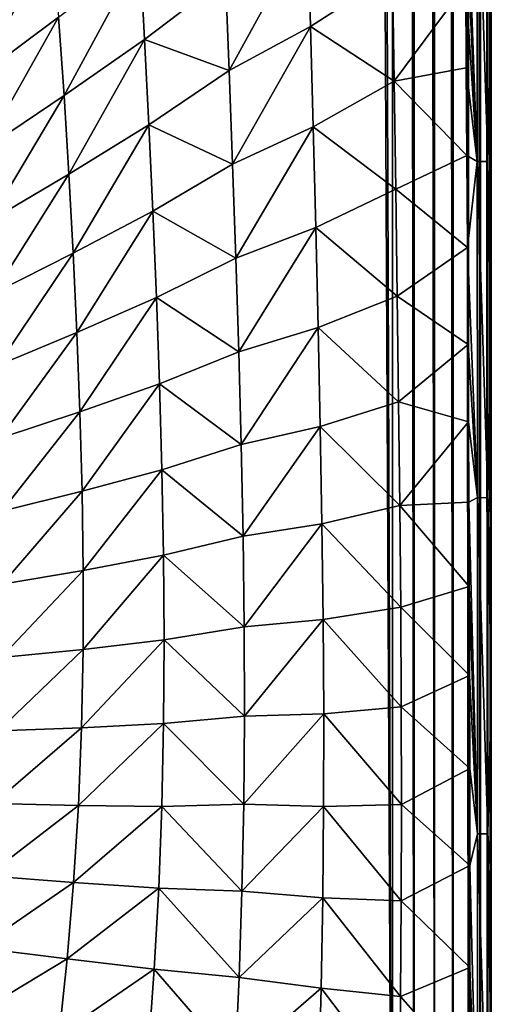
# Model space of a CAD drawing. Header units: metres. Extents: x -23 to 23, y -199 to 23.
# Tile 18 of 112: x 16.39 to 21.22, y -183.73 to -173.64. Entities that reach past the tile are written whole.
import ezdxf

# ---------------------------------------------------------------- set-up
doc = ezdxf.new("R2010")
doc.units = ezdxf.units.M
doc.layers.add('solid_509541_180_SW0001', color=7, linetype='CONTINUOUS')

msp = doc.modelspace()

# ---------------------------------------------------------------- linework, layer by layer
at = {"layer": 'solid_509541_180_SW0001'}
for points in [[(19.568743, -3.586129, 243), (20.209421, -189, 243), (20.209421, 0, 243)], [(20.430847, -189, 242.975174), (20.209421, 0, 243), (20.209421, -189, 243)], [(20.430622, 0, 242.975235), (20.209421, 0, 243), (20.430847, -189, 242.975174)], [(20.430622, 0, 242.975235), (20.430847, -189, 242.975174), (20.640865, -189, 242.902145)], [(20.430622, 0, 242.975235), (20.640865, -189, 242.902145), (20.640865, 0, 242.902145)], [(20.640865, 0, 242.902145), (20.640865, -189, 242.902145), (20.829733, -189, 242.784348)], [(20.640865, 0, 242.902145), (20.829733, -189, 242.784348), (20.829733, 0, 242.784348)], [(20.829733, 0, 242.784348), (20.829733, -189, 242.784348), (20.987867, -189, 242.627716)], [(20.829733, 0, 242.784348), (20.987867, -189, 242.627716), (20.987867, 0, 242.627716)], [(20.987867, 0, 242.627716), (20.987867, -189, 242.627716), (21.107435, -189, 242.439972)], [(20.987867, 0, 242.627716), (21.107435, -189, 242.439972), (21.107435, 0, 242.439972)], [(21.107435, 0, 242.439972), (21.110292, -189, 242.434082), (21.18251, -189, 242.230423)], [(21.107435, 0, 242.439972), (21.107435, -189, 242.439972), (21.110292, -189, 242.434082)], [(21.107435, 0, 242.439972), (21.18251, -189, 242.230423), (21.18251, 0, 242.230423)], [(21.18251, 0, 242.230423), (21.209375, -189, 242.00946), (21.209375, 0, 242.00946)], [(21.18251, 0, 242.230423), (21.184349, -189, 242.222519), (21.209375, -189, 242.00946)], [(21.18251, 0, 242.230423), (21.18251, -189, 242.230423), (21.184349, -189, 242.222519)], [(21.209375, 0, 242.00946), (21.209375, -189, 242.00946), (21.220919, -48.618351, 240.789825)], [(20.209421, -189, 243), (19.568743, -3.586129, 243), (19.316486, -4.761213, 243)], [(19.316486, -4.761213, 243), (18.993776, -5.918785, 243), (-20.209421, -189, 243)], [(19.316486, -4.761213, 243), (-20.209421, -189, 243), (20.209421, -189, 243)], [(18.993776, -5.918785, 243), (18.601791, -7.054702, 243), (-20.209421, -189, 243)], [(18.601791, -7.054702, 243), (18.141941, -8.164902, 243), (-20.209421, -189, 243)], [(18.141941, -8.164902, 243), (17.615858, -9.2454, 243), (-20.209421, -189, 243)], [(17.615858, -9.2454, 243), (17.025412, -10.292294, 243), (-20.209421, -189, 243)], [(17.025412, -10.292294, 243), (16.372877, -11.301532, 243), (-20.209421, -189, 243)], [(21.220631, -54.464607, 240.820251), (21.220919, -48.618351, 240.789825), (21.209375, -189, 242.00946)], [(21.220533, -59.999996, 240.830566), (21.220631, -54.464607, 240.820251), (21.209375, -189, 242.00946)], [(21.220533, -158.999954, 240.830566), (21.220533, -59.999996, 240.830566), (21.209375, -189, 242.00946)], [(21.220505, -159.441467, 240.833618), (21.220533, -158.999954, 240.830566), (21.209375, -189, 242.00946)], [(21.220421, -159.868912, 240.842422), (21.220505, -159.441467, 240.833618), (21.209375, -189, 242.00946)], [(21.220394, -160.076965, 240.845306), (21.220421, -159.868912, 240.842422), (21.209375, -189, 242.00946)], [(21.220423, -160.286285, 240.842377), (21.220394, -160.076965, 240.845306), (21.209375, -189, 242.00946)], [(21.220474, -160.511154, 240.836914), (21.220423, -160.286285, 240.842377), (21.209375, -189, 242.00946)], [(21.220509, -160.733368, 240.833221), (21.220474, -160.511154, 240.836914), (21.209375, -189, 242.00946)], [(21.22057, -161.037994, 240.826675), (21.220509, -160.733368, 240.833221), (21.209375, -189, 242.00946)], [(21.22068, -161.336624, 240.815063), (21.22057, -161.037994, 240.826675), (21.209375, -189, 242.00946)], [(21.221277, -163.430679, 240.751923), (21.22068, -161.336624, 240.815063), (21.209375, -189, 242.00946)], [(21.221136, -165.638931, 240.767014), (21.221277, -163.430679, 240.751923), (21.209375, -189, 242.00946)], [(21.221008, -168.078262, 240.78038), (21.221136, -165.638931, 240.767014), (21.209375, -189, 242.00946)], [(21.22101, -170.76767, 240.780289), (21.221008, -168.078262, 240.78038), (21.209375, -189, 242.00946)], [(21.186544, -171.652786, 240.443359), (21.22101, -170.76767, 240.780289), (21.221128, -173.728149, 240.767807)], [(21.221128, -173.728149, 240.767807), (21.22101, -170.76767, 240.780289), (21.209375, -189, 242.00946)], [(21.078199, -171.651642, 240.124512), (21.078371, -175.094849, 240.106522), (20.95348, -171.677505, 239.908264)], [(21.078371, -175.094849, 240.106522), (20.956596, -172.46051, 239.909515), (20.95348, -171.677505, 239.908264)], [(21.186716, -175.096848, 240.425369), (21.078371, -175.094849, 240.106522), (21.078199, -171.651642, 240.124512)], [(21.186544, -171.652786, 240.443359), (21.186716, -175.096848, 240.425369), (21.078199, -171.651642, 240.124512)], [(21.186544, -171.652786, 240.443359), (21.221128, -173.728149, 240.767807), (21.186716, -175.096848, 240.425369)], [(21.078371, -175.094849, 240.106522), (20.960556, -173.282654, 239.911194), (20.956596, -172.46051, 239.909515)], [(18.53623, -174.165329, 236.304169), (18.500065, -173.215973, 236.281128), (19.343239, -172.696915, 237.547592)], [(18.53623, -174.165329, 236.304169), (19.343239, -172.696915, 237.547592), (19.370153, -173.713943, 237.561295)], [(19.370153, -173.713943, 237.561295), (19.343239, -172.696915, 237.547592), (20.209225, -173.171402, 238.810806)], [(15.95969, -174.23587, 232.343018), (15.883296, -173.498199, 232.247391), (16.726376, -172.827072, 233.582855)], [(15.95969, -174.23587, 232.343018), (16.726376, -172.827072, 233.582855), (16.789392, -173.619247, 233.661057)], [(16.844679, -174.418991, 233.721481), (16.789392, -173.619247, 233.661057), (17.623381, -172.981277, 234.961914)], [(16.844679, -174.418991, 233.721481), (17.623381, -172.981277, 234.961914), (17.669821, -173.846085, 235.007996)], [(17.669821, -173.846085, 235.007996), (17.623381, -172.981277, 234.961914), (18.500065, -173.215973, 236.281128)], [(19.370153, -173.713943, 237.561295), (20.209225, -173.171402, 238.810806), (20.225611, -174.274445, 238.81398)], [(20.225611, -174.274445, 238.81398), (20.209225, -173.171402, 238.810806), (20.960556, -173.282654, 239.911194)], [(17.669821, -173.846085, 235.007996), (18.500065, -173.215973, 236.281128), (18.53623, -174.165329, 236.304169)], [(20.225611, -174.274445, 238.81398), (20.960556, -173.282654, 239.911194), (20.965298, -174.137482, 239.91333)], [(21.078371, -175.094849, 240.106522), (20.965298, -174.137482, 239.91333), (20.960556, -173.282654, 239.911194)], [(16.02393, -174.972321, 232.419891), (15.95969, -174.23587, 232.343018), (16.789392, -173.619247, 233.661057)], [(16.02393, -174.972321, 232.419891), (16.789392, -173.619247, 233.661057), (16.844679, -174.418991, 233.721481)], [(18.571241, -175.124283, 236.318634), (18.53623, -174.165329, 236.304169), (19.370153, -173.713943, 237.561295)], [(18.571241, -175.124283, 236.318634), (19.370153, -173.713943, 237.561295), (19.397038, -174.742188, 237.568771)], [(19.397038, -174.742188, 237.568771), (19.370153, -173.713943, 237.561295), (20.225611, -174.274445, 238.81398)], [(21.186716, -175.096848, 240.425369), (21.221128, -173.728149, 240.767807), (21.221321, -176.972275, 240.747437)], [(21.221321, -176.972275, 240.747437), (21.221128, -173.728149, 240.767807), (21.209375, -189, 242.00946)], [(16.8941, -175.224625, 233.767487), (16.844679, -174.418991, 233.721481), (17.669821, -173.846085, 235.007996)], [(16.8941, -175.224625, 233.767487), (17.669821, -173.846085, 235.007996), (17.713188, -174.722183, 235.041077)], [(17.713188, -174.722183, 235.041077), (17.669821, -173.846085, 235.007996), (18.53623, -174.165329, 236.304169)], [(17.713188, -174.722183, 235.041077), (18.53623, -174.165329, 236.304169), (18.571241, -175.124283, 236.318634)], [(20.225611, -174.274445, 238.81398), (20.965298, -174.137482, 239.91333), (20.970701, -175.033325, 239.915863)], [(21.078371, -175.094849, 240.106522), (20.970701, -175.033325, 239.915863), (20.965298, -174.137482, 239.91333)], [(19.397038, -174.742188, 237.568771), (20.225611, -174.274445, 238.81398), (20.241957, -175.379456, 238.814514)], [(20.241957, -175.379456, 238.814514), (20.225611, -174.274445, 238.81398), (20.970701, -175.033325, 239.915863)], [(16.078749, -175.708847, 232.48172), (16.02393, -174.972321, 232.419891), (16.844679, -174.418991, 233.721481)], [(16.078749, -175.708847, 232.48172), (16.844679, -174.418991, 233.721481), (16.8941, -175.224625, 233.767487)], [(16.938175, -176.034576, 233.802628), (16.8941, -175.224625, 233.767487), (17.713188, -174.722183, 235.041077)], [(16.938175, -176.034576, 233.802628), (17.713188, -174.722183, 235.041077), (17.753595, -175.605148, 235.064194)], [(17.753595, -175.605148, 235.064194), (17.713188, -174.722183, 235.041077), (18.571241, -175.124283, 236.318634)], [(18.604334, -176.08606, 236.326996), (18.571241, -175.124283, 236.318634), (19.397038, -174.742188, 237.568771)], [(18.604334, -176.08606, 236.326996), (19.397038, -174.742188, 237.568771), (19.423187, -175.772491, 237.571808)], [(19.423187, -175.772491, 237.571808), (19.397038, -174.742188, 237.568771), (20.241957, -175.379456, 238.814514)], [(20.241957, -175.379456, 238.814514), (20.970701, -175.033325, 239.915863), (20.976635, -175.978424, 239.918747)], [(21.078371, -175.094849, 240.106522), (20.976635, -175.978424, 239.918747), (20.970701, -175.033325, 239.915863)], [(21.078371, -175.094849, 240.106522), (21.078573, -178.539322, 240.085129), (20.976635, -175.978424, 239.918747)], [(21.186918, -178.541061, 240.403992), (21.078573, -178.539322, 240.085129), (21.078371, -175.094849, 240.106522)], [(21.186716, -175.096848, 240.425369), (21.186918, -178.541061, 240.403992), (21.078371, -175.094849, 240.106522)], [(21.186716, -175.096848, 240.425369), (21.221321, -176.972275, 240.747437), (21.186918, -178.541061, 240.403992)], [(17.753595, -175.605148, 235.064194), (18.571241, -175.124283, 236.318634), (18.604334, -176.08606, 236.326996)], [(16.12525, -176.446777, 232.532318), (16.078749, -175.708847, 232.48172), (16.8941, -175.224625, 233.767487)], [(16.12525, -176.446777, 232.532318), (16.8941, -175.224625, 233.767487), (16.938175, -176.034576, 233.802628)], [(19.423187, -175.772491, 237.571808), (20.241957, -175.379456, 238.814514), (20.257631, -176.476593, 238.813324)], [(20.257631, -176.476593, 238.813324), (20.241957, -175.379456, 238.814514), (20.976635, -175.978424, 239.918747)], [(16.976374, -176.847305, 233.830276), (16.938175, -176.034576, 233.802628), (17.753595, -175.605148, 235.064194)], [(16.976374, -176.847305, 233.830276), (17.753595, -175.605148, 235.064194), (17.790316, -176.490829, 235.080338)], [(17.790316, -176.490829, 235.080338), (17.753595, -175.605148, 235.064194), (18.604334, -176.08606, 236.326996)], [(18.634291, -177.0448, 236.331497), (18.604334, -176.08606, 236.326996), (19.423187, -175.772491, 237.571808)], [(18.634291, -177.0448, 236.331497), (19.423187, -175.772491, 237.571808), (19.447601, -176.79715, 237.571976)], [(19.447601, -176.79715, 237.571976), (19.423187, -175.772491, 237.571808), (20.257631, -176.476593, 238.813324)], [(20.257631, -176.476593, 238.813324), (20.976635, -175.978424, 239.918747), (20.982882, -176.971909, 239.921906)], [(21.078573, -178.539322, 240.085129), (20.982882, -176.971909, 239.921906), (20.976635, -175.978424, 239.918747)], [(16.163246, -177.187256, 232.575378), (16.12525, -176.446777, 232.532318), (16.938175, -176.034576, 233.802628)], [(16.163246, -177.187256, 232.575378), (16.938175, -176.034576, 233.802628), (16.976374, -176.847305, 233.830276)], [(17.790316, -176.490829, 235.080338), (18.604334, -176.08606, 236.326996), (18.634291, -177.0448, 236.331497)], [(17.007408, -177.66124, 233.853516), (16.976374, -176.847305, 233.830276), (17.790316, -176.490829, 235.080338)], [(17.007408, -177.66124, 233.853516), (17.790316, -176.490829, 235.080338), (17.822035, -177.375565, 235.092224)], [(17.822035, -177.375565, 235.092224), (17.790316, -176.490829, 235.080338), (18.634291, -177.0448, 236.331497)], [(19.447601, -176.79715, 237.571976), (20.257631, -176.476593, 238.813324), (20.271921, -177.558609, 238.811203)], [(20.271921, -177.558609, 238.811203), (20.257631, -176.476593, 238.813324), (20.982882, -176.971909, 239.921906)], [(18.659641, -177.995956, 236.33403), (18.634291, -177.0448, 236.331497), (19.447601, -176.79715, 237.571976)], [(18.659641, -177.995956, 236.33403), (19.447601, -176.79715, 237.571976), (19.469135, -177.810364, 237.570663)], [(19.469135, -177.810364, 237.570663), (19.447601, -176.79715, 237.571976), (20.271921, -177.558609, 238.811203)], [(16.191605, -177.931, 232.614227), (16.163246, -177.187256, 232.575378), (16.976374, -176.847305, 233.830276)], [(16.191605, -177.931, 232.614227), (16.976374, -176.847305, 233.830276), (17.007408, -177.66124, 233.853516)], [(20.271921, -177.558609, 238.811203), (20.982882, -176.971909, 239.921906), (20.98753, -177.764023, 239.92421)], [(21.078573, -178.539322, 240.085129), (20.98753, -177.764023, 239.92421), (20.982882, -176.971909, 239.921906)], [(21.186918, -178.541061, 240.403992), (21.221321, -176.972275, 240.747437), (21.221415, -178.711502, 240.737549)], [(21.221415, -178.711502, 240.737549), (21.221321, -176.972275, 240.747437), (21.209375, -189, 242.00946)], [(17.822035, -177.375565, 235.092224), (18.634291, -177.0448, 236.331497), (18.659641, -177.995956, 236.33403)], [(17.029543, -178.474838, 233.874847), (17.007408, -177.66124, 233.853516), (17.822035, -177.375565, 235.092224)], [(17.029543, -178.474838, 233.874847), (17.822035, -177.375565, 235.092224), (17.847103, -178.256287, 235.102097)], [(17.847103, -178.256287, 235.102097), (17.822035, -177.375565, 235.092224), (18.659641, -177.995956, 236.33403)], [(19.469135, -177.810364, 237.570663), (20.271921, -177.558609, 238.811203), (20.284107, -178.621185, 238.808762)], [(20.284107, -178.621185, 238.808762), (20.271921, -177.558609, 238.811203), (20.98753, -177.764023, 239.92421)], [(16.208591, -178.678009, 232.651581), (16.191605, -177.931, 232.614227), (17.007408, -177.66124, 233.853516)], [(16.208591, -178.678009, 232.651581), (17.007408, -177.66124, 233.853516), (17.029543, -178.474838, 233.874847)], [(18.678835, -178.936417, 236.336075), (18.659641, -177.995956, 236.33403), (19.469135, -177.810364, 237.570663)], [(18.678835, -178.936417, 236.336075), (19.469135, -177.810364, 237.570663), (19.486605, -178.808487, 237.568909)], [(19.486605, -178.808487, 237.568909), (19.469135, -177.810364, 237.570663), (20.284107, -178.621185, 238.808762)], [(20.284107, -178.621185, 238.808762), (20.98753, -177.764023, 239.92421), (20.992121, -178.58696, 239.926682)], [(21.078573, -178.539322, 240.085129), (20.992121, -178.58696, 239.926682), (20.98753, -177.764023, 239.92421)], [(17.847103, -178.256287, 235.102097), (18.659641, -177.995956, 236.33403), (18.678835, -178.936417, 236.336075)], [(17.040831, -179.286484, 233.896179), (17.029543, -178.474838, 233.874847), (17.847103, -178.256287, 235.102097)], [(17.040831, -179.286484, 233.896179), (17.847103, -178.256287, 235.102097), (17.863733, -179.130707, 235.111649)], [(17.863733, -179.130707, 235.111649), (17.847103, -178.256287, 235.102097), (18.678835, -178.936417, 236.336075)], [(16.212185, -179.42749, 232.689392), (16.208591, -178.678009, 232.651581), (17.029543, -178.474838, 233.874847)], [(16.212185, -179.42749, 232.689392), (17.029543, -178.474838, 233.874847), (17.040831, -179.286484, 233.896179)], [(21.078573, -178.539322, 240.085129), (21.078684, -181.985397, 240.073349), (20.992121, -178.58696, 239.926682)], [(21.187029, -181.985626, 240.392197), (21.078684, -181.985397, 240.073349), (21.078573, -178.539322, 240.085129)], [(21.186918, -178.541061, 240.403992), (21.187029, -181.985626, 240.392197), (21.078573, -178.539322, 240.085129)], [(21.186918, -178.541061, 240.403992), (21.221415, -178.711502, 240.737549), (21.221493, -180.53447, 240.729172)], [(21.186918, -178.541061, 240.403992), (21.221493, -180.53447, 240.729172), (21.187029, -181.985626, 240.392197)], [(19.486605, -178.808487, 237.568909), (20.284107, -178.621185, 238.808762), (20.293495, -179.662552, 238.806488)], [(20.284107, -178.621185, 238.808762), (20.992121, -178.58696, 239.926682), (20.996201, -179.450012, 239.928802)], [(20.293495, -179.662552, 238.806488), (20.284107, -178.621185, 238.808762), (20.996201, -179.450012, 239.928802)], [(21.078684, -181.985397, 240.073349), (20.996201, -179.450012, 239.928802), (20.992121, -178.58696, 239.926682)], [(21.221493, -180.53447, 240.729172), (21.221415, -178.711502, 240.737549), (21.209375, -189, 242.00946)], [(18.690357, -179.864456, 236.338684), (18.678835, -178.936417, 236.336075), (19.486605, -178.808487, 237.568909)], [(18.690357, -179.864456, 236.338684), (19.486605, -178.808487, 237.568909), (19.498873, -179.789856, 237.567505)], [(19.498873, -179.789856, 237.567505), (19.486605, -178.808487, 237.568909), (20.293495, -179.662552, 238.806488)], [(17.863733, -179.130707, 235.111649), (18.678835, -178.936417, 236.336075), (18.690357, -179.864456, 236.338684)], [(17.039335, -180.094635, 233.918793), (17.863733, -179.130707, 235.111649), (17.870171, -179.997147, 235.122101)], [(17.039335, -180.094635, 233.918793), (17.040831, -179.286484, 233.896179), (17.863733, -179.130707, 235.111649)], [(17.870171, -179.997147, 235.122101), (17.863733, -179.130707, 235.111649), (18.690357, -179.864456, 236.338684)], [(16.200314, -180.178024, 232.728928), (17.040831, -179.286484, 233.896179), (17.039335, -180.094635, 233.918793)], [(16.200314, -180.178024, 232.728928), (16.212185, -179.42749, 232.689392), (17.040831, -179.286484, 233.896179)], [(20.293495, -179.662552, 238.806488), (20.996201, -179.450012, 239.928802), (20.99942, -180.361893, 239.930283)], [(21.078684, -181.985397, 240.073349), (20.99942, -180.361893, 239.930283), (20.996201, -179.450012, 239.928802)], [(19.498873, -179.789856, 237.567505), (20.293495, -179.662552, 238.806488), (20.299471, -180.683182, 238.804703)], [(20.299471, -180.683182, 238.804703), (20.293495, -179.662552, 238.806488), (20.99942, -180.361893, 239.930283)], [(18.69285, -180.779526, 236.342606), (18.690357, -179.864456, 236.338684), (19.498873, -179.789856, 237.567505)], [(18.69285, -180.779526, 236.342606), (19.498873, -179.789856, 237.567505), (19.504919, -180.754456, 237.567032)], [(19.504919, -180.754456, 237.567032), (19.498873, -179.789856, 237.567505), (20.299471, -180.683182, 238.804703)], [(17.870171, -179.997147, 235.122101), (18.690357, -179.864456, 236.338684), (18.69285, -180.779526, 236.342606)], [(17.0233, -180.897827, 233.943497), (17.870171, -179.997147, 235.122101), (17.864834, -180.854645, 235.134277)], [(17.0233, -180.897827, 233.943497), (17.039335, -180.094635, 233.918793), (17.870171, -179.997147, 235.122101)], [(17.864834, -180.854645, 235.134277), (17.870171, -179.997147, 235.122101), (18.69285, -180.779526, 236.342606)], [(16.171093, -180.927719, 232.770905), (17.039335, -180.094635, 233.918793), (17.0233, -180.897827, 233.943497)], [(16.171093, -180.927719, 232.770905), (16.200314, -180.178024, 232.728928), (17.039335, -180.094635, 233.918793)], [(20.299471, -180.683182, 238.804703), (20.99942, -180.361893, 239.930283), (21.001743, -181.316345, 239.931442)], [(21.078684, -181.985397, 240.073349), (21.001743, -181.316345, 239.931442), (20.99942, -180.361893, 239.930283)], [(21.187029, -181.985626, 240.392197), (21.221493, -180.53447, 240.729172), (21.221518, -182.456711, 240.7267)], [(21.221518, -182.456711, 240.7267), (21.221493, -180.53447, 240.729172), (21.209375, -189, 242.00946)], [(18.685223, -181.682068, 236.348312), (19.504919, -180.754456, 237.567032), (19.503927, -181.703659, 237.567825)], [(18.685223, -181.682068, 236.348312), (18.69285, -180.779526, 236.342606), (19.504919, -180.754456, 237.567032)], [(19.503927, -181.703659, 237.567825), (19.504919, -180.754456, 237.567032), (20.301533, -181.685287, 238.803635)], [(19.504919, -180.754456, 237.567032), (20.299471, -180.683182, 238.804703), (20.301533, -181.685287, 238.803635)], [(20.301533, -181.685287, 238.803635), (20.299471, -180.683182, 238.804703), (21.001743, -181.316345, 239.931442)], [(16.99135, -181.694839, 233.970703), (17.864834, -180.854645, 235.134277), (17.846474, -181.702805, 235.148636)], [(16.99135, -181.694839, 233.970703), (17.0233, -180.897827, 233.943497), (17.864834, -180.854645, 235.134277)], [(17.846474, -181.702805, 235.148636), (17.864834, -180.854645, 235.134277), (18.685223, -181.682068, 236.348312)], [(17.864834, -180.854645, 235.134277), (18.69285, -180.779526, 236.342606), (18.685223, -181.682068, 236.348312)], [(16.123055, -181.6745, 232.815613), (17.0233, -180.897827, 233.943497), (16.99135, -181.694839, 233.970703)], [(16.123055, -181.6745, 232.815613), (16.171093, -180.927719, 232.770905), (17.0233, -180.897827, 233.943497)], [(20.301533, -181.685287, 238.803635), (21.001743, -181.316345, 239.931442), (21.002441, -182.309952, 239.931534)], [(21.078684, -181.985397, 240.073349), (21.002441, -182.309952, 239.931534), (21.001743, -181.316345, 239.931442)], [(16.055378, -182.416183, 232.862961), (16.123055, -181.6745, 232.815613), (16.99135, -181.694839, 233.970703)], [(16.055378, -182.416183, 232.862961), (16.99135, -181.694839, 233.970703), (16.942675, -182.484665, 234.000519)], [(16.942675, -182.484665, 234.000519), (16.99135, -181.694839, 233.970703), (17.846474, -181.702805, 235.148636)], [(16.942675, -182.484665, 234.000519), (17.846474, -181.702805, 235.148636), (17.814314, -182.541779, 235.165421)], [(17.814314, -182.541779, 235.165421), (17.846474, -181.702805, 235.148636), (18.666759, -182.57338, 236.356064)], [(17.846474, -181.702805, 235.148636), (18.685223, -181.682068, 236.348312), (18.666759, -182.57338, 236.356064)], [(18.666759, -182.57338, 236.356064), (18.685223, -181.682068, 236.348312), (19.503927, -181.703659, 237.567825)], [(18.666759, -182.57338, 236.356064), (19.503927, -181.703659, 237.567825), (19.495346, -182.639923, 237.570145)], [(19.495346, -182.639923, 237.570145), (19.503927, -181.703659, 237.567825), (20.299334, -182.672516, 238.803452)], [(19.503927, -181.703659, 237.567825), (20.301533, -181.685287, 238.803635), (20.299334, -182.672516, 238.803452)], [(20.299334, -182.672516, 238.803452), (20.301533, -181.685287, 238.803635), (21.002441, -182.309952, 239.931534)], [(21.078684, -181.985397, 240.073349), (21.078598, -185.432251, 240.082397), (21.002441, -182.309952, 239.931534)], [(21.186943, -185.430344, 240.401245), (21.078598, -185.432251, 240.082397), (21.078684, -181.985397, 240.073349)], [(21.187029, -181.985626, 240.392197), (21.186943, -185.430344, 240.401245), (21.078684, -181.985397, 240.073349)], [(21.187029, -181.985626, 240.392197), (21.221479, -184.480576, 240.730682), (21.186943, -185.430344, 240.401245)], [(21.187029, -181.985626, 240.392197), (21.221518, -182.456711, 240.7267), (21.221479, -184.480576, 240.730682)], [(20.299334, -182.672516, 238.803452), (21.002441, -182.309952, 239.931534), (21.000959, -183.354843, 239.930038)], [(21.078598, -185.432251, 240.082397), (21.000959, -183.354843, 239.930038), (21.002441, -182.309952, 239.931534)], [(15.968112, -183.150833, 232.912689), (16.055378, -182.416183, 232.862961), (16.942675, -182.484665, 234.000519)], [(21.221479, -184.480576, 240.730682), (21.221518, -182.456711, 240.7267), (21.209375, -189, 242.00946)], [(15.968112, -183.150833, 232.912689), (16.942675, -182.484665, 234.000519), (16.877203, -183.266663, 234.032898)], [(16.877203, -183.266663, 234.032898), (16.942675, -182.484665, 234.000519), (17.814314, -182.541779, 235.165421)], [(16.877203, -183.266663, 234.032898), (17.814314, -182.541779, 235.165421), (17.768194, -183.372238, 235.184662)], [(17.768194, -183.372238, 235.184662), (17.814314, -182.541779, 235.165421), (18.637243, -183.455475, 236.365982)], [(17.814314, -182.541779, 235.165421), (18.666759, -182.57338, 236.356064), (18.637243, -183.455475, 236.365982)], [(18.637243, -183.455475, 236.365982), (18.666759, -182.57338, 236.356064), (19.495346, -182.639923, 237.570145)], [(18.637243, -183.455475, 236.365982), (19.495346, -182.639923, 237.570145), (19.478968, -183.566513, 237.574097)], [(19.478968, -183.566513, 237.574097), (19.495346, -182.639923, 237.570145), (20.292721, -183.649429, 238.80423)], [(19.495346, -182.639923, 237.570145), (20.299334, -182.672516, 238.803452), (20.292721, -183.649429, 238.80423)], [(20.292721, -183.649429, 238.80423), (20.299334, -182.672516, 238.803452), (21.000959, -183.354843, 239.930038)], [(15.862161, -183.876907, 232.964462), (15.968112, -183.150833, 232.912689), (16.877203, -183.266663, 234.032898)], [(15.862161, -183.876907, 232.964462), (16.877203, -183.266663, 234.032898), (16.795589, -184.040695, 234.067642)], [(16.795589, -184.040695, 234.067642), (16.877203, -183.266663, 234.032898), (17.768194, -183.372238, 235.184662)], [(16.795589, -184.040695, 234.067642), (17.768194, -183.372238, 235.184662), (17.708548, -184.195374, 235.206329)], [(17.708548, -184.195374, 235.206329), (17.768194, -183.372238, 235.184662), (18.59692, -184.330826, 236.378098)], [(17.768194, -183.372238, 235.184662), (18.637243, -183.455475, 236.365982), (18.59692, -184.330826, 236.378098)], [(20.292721, -183.649429, 238.80423), (21.000959, -183.354843, 239.930038), (20.997238, -184.453568, 239.927353)], [(21.078598, -185.432251, 240.082397), (20.997238, -184.453568, 239.927353), (21.000959, -183.354843, 239.930038)], [(18.59692, -184.330826, 236.378098), (18.637243, -183.455475, 236.365982), (19.478968, -183.566513, 237.574097)], [(18.59692, -184.330826, 236.378098), (19.478968, -183.566513, 237.574097), (19.454918, -184.487228, 237.579742)], [(19.454918, -184.487228, 237.579742), (19.478968, -183.566513, 237.574097), (20.281729, -184.621155, 238.80603)], [(19.478968, -183.566513, 237.574097), (20.292721, -183.649429, 238.80423), (20.281729, -184.621155, 238.80603)], [(20.281729, -184.621155, 238.80603), (20.292721, -183.649429, 238.80423), (20.997238, -184.453568, 239.927353)]]:
    msp.add_3dface(points, dxfattribs=at)

doc.saveas('drawing.dxf')
